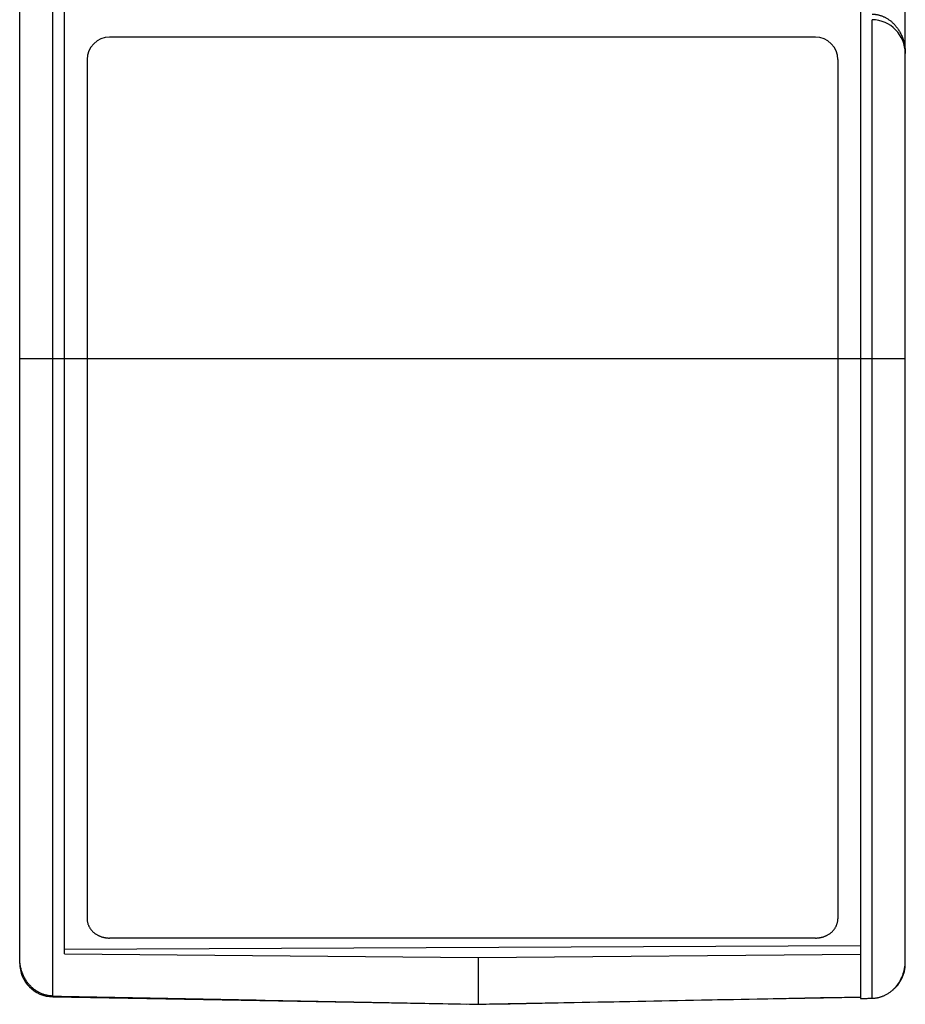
# Model space of a CAD drawing. Header units: inches. Extents: x 0 to 22, y 0 to 17.
# Tile 5 of 59: x 4.373 to 5.161, y 7.348 to 8.224. Entities that reach past the tile are written whole.
import ezdxf

# ---------------------------------------------------------------- set-up
doc = ezdxf.new("R2010")
doc.units = ezdxf.units.IN
doc.header["$LTSCALE"] = 1.21
doc.header["$MEASUREMENT"] = 0
doc.layers.get('0').update_dxf_attribs({"linetype": 'CONTINUOUS'})

msp = doc.modelspace()

# ---------------------------------------------------------------- linework, layer by layer
at = {"color": 7, "linetype": 'CONTINUOUS'}
for p, q in [((4.37318, 7.38435), (4.37318, 13.32815)), ((5.16118, 7.38386), (5.16118, 13.32864)), ((4.40266, 7.35436), (4.40266, 8.26893)), ((4.41318, 7.39279), (4.41318, 8.25332)), ((5.12118, 8.24111), (5.12118, 7.35296)), ((5.13144, 8.22427), (5.13144, 7.35314)), ((5.08118, 8.20875), (4.45318, 8.20875)), ((4.43318, 8.18875), (4.43318, 7.4239)), ((5.10118, 8.18875), (5.10118, 7.4239)), ((4.37318, 7.92275), (5.16118, 7.92275)), ((5.08118, 7.40675), (4.45318, 7.40675)), ((4.41318, 7.39674), (5.12118, 7.40003)), ((4.41318, 7.39279), (4.78118, 7.38936)), ((4.78118, 7.38936), (5.12118, 7.39253)), ((4.78118, 7.38936), (4.78118, 7.34775)), ((4.40266, 7.35436), (4.77118, 7.34792)), ((5.12118, 7.35368), (4.79118, 7.34792))]:
    msp.add_line(p, q, dxfattribs=at)
for centre, radius, start, end in [((5.13118, 8.19427), 0.03, 0, 89), ((4.45318, 8.18875), 0.02, 90, 180), ((5.08118, 8.18875), 0.02, 0, 90), ((4.40318, 7.38435), 0.03, 180, 269), ((5.13118, 7.38386), 0.03, 307.5095, 360)]:
    msp.add_arc(centre, radius, start, end, dxfattribs=at)
for points, knots in [([(5.13171, 8.22926), (5.13204, 8.22926), (5.13272, 8.22922), (5.13374, 8.22914), (5.13476, 8.22902), (5.13579, 8.22885), (5.13681, 8.22865), (5.13783, 8.2284), (5.13886, 8.22811), (5.13988, 8.22778), (5.1409, 8.22739), (5.14193, 8.22696), (5.14296, 8.22647), (5.14401, 8.22592), (5.14505, 8.22531), (5.1461, 8.22464), (5.14715, 8.22391), (5.14819, 8.22311), (5.14922, 8.22225), (5.15024, 8.22131), (5.15125, 8.22031), (5.15224, 8.21922), (5.15321, 8.21805), (5.15416, 8.2168), (5.15507, 8.21547), (5.15594, 8.21406), (5.15677, 8.21256), (5.15755, 8.21099), (5.15827, 8.20935), (5.15892, 8.20764), (5.15951, 8.20586), (5.16001, 8.20402), (5.16043, 8.20213), (5.16076, 8.20021), (5.161, 8.19824), (5.16115, 8.19626), (5.16118, 8.19493), (5.16118, 8.19427)], [0, 0, 0, 0, 0.020016, 0.040202, 0.060553, 0.081062, 0.101718, 0.122512, 0.143463, 0.164662, 0.186218, 0.208241, 0.230844, 0.254105, 0.278026, 0.302604, 0.327846, 0.353754, 0.380343, 0.40767, 0.435813, 0.464846, 0.494828, 0.525772, 0.557673, 0.590529, 0.624304, 0.658947, 0.694404, 0.730631, 0.767591, 0.80524, 0.843482, 0.8822, 0.921274, 0.960582, 1, 1, 1, 1]), ([(4.43318, 7.4239), (4.43318, 7.42361), (4.4332, 7.42302), (4.43328, 7.42215), (4.4334, 7.42129), (4.43358, 7.42043), (4.43381, 7.41958), (4.43409, 7.41874), (4.43442, 7.41791), (4.4348, 7.41711), (4.43522, 7.41631), (4.43569, 7.41554), (4.4362, 7.4148), (4.43676, 7.41407), (4.43736, 7.41337), (4.438, 7.4127), (4.43868, 7.41205), (4.4394, 7.41144), (4.44015, 7.41086), (4.44094, 7.41031), (4.44175, 7.4098), (4.4426, 7.40932), (4.44347, 7.40889), (4.44437, 7.40849), (4.44529, 7.40812), (4.44624, 7.4078), (4.44719, 7.40752), (4.44817, 7.40729), (4.44916, 7.40709), (4.45015, 7.40694), (4.45116, 7.40683), (4.45217, 7.40676), (4.45284, 7.40675), (4.45318, 7.40675)], [0, 0, 0, 0, 0.0299, 0.059817, 0.08975, 0.11976, 0.14985, 0.180044, 0.210388, 0.240869, 0.271538, 0.302403, 0.33346, 0.364758, 0.396275, 0.428036, 0.460051, 0.492294, 0.524804, 0.557549, 0.590528, 0.623753, 0.657177, 0.690827, 0.724667, 0.75867, 0.792851, 0.827152, 0.861578, 0.896107, 0.930687, 0.965338, 1, 1, 1, 1]), ([(5.08118, 7.40675), (5.08152, 7.40675), (5.0822, 7.40676), (5.08321, 7.40683), (5.08421, 7.40694), (5.08521, 7.40709), (5.0862, 7.40729), (5.08717, 7.40752), (5.08813, 7.4078), (5.08907, 7.40812), (5.08999, 7.40849), (5.09089, 7.40889), (5.09176, 7.40932), (5.09261, 7.4098), (5.09343, 7.41031), (5.09421, 7.41086), (5.09497, 7.41144), (5.09568, 7.41205), (5.09636, 7.4127), (5.097, 7.41337), (5.0976, 7.41407), (5.09816, 7.4148), (5.09868, 7.41554), (5.09915, 7.41631), (5.09957, 7.41711), (5.09994, 7.41791), (5.10027, 7.41874), (5.10055, 7.41958), (5.10078, 7.42043), (5.10096, 7.42129), (5.10109, 7.42215), (5.10117, 7.42302), (5.10118, 7.42361), (5.10118, 7.4239)], [0, 0, 0, 0, 0.034662, 0.069313, 0.103893, 0.138422, 0.172848, 0.207149, 0.24133, 0.275333, 0.309173, 0.342823, 0.376247, 0.409472, 0.442451, 0.475196, 0.507706, 0.539949, 0.571964, 0.603725, 0.635242, 0.66654, 0.697597, 0.728462, 0.759131, 0.789612, 0.819956, 0.85015, 0.88024, 0.91025, 0.940183, 0.9701, 1, 1, 1, 1]), ([(4.40266, 7.35511), (4.40225, 7.35512), (4.40144, 7.35515), (4.40021, 7.35526), (4.39899, 7.35542), (4.39778, 7.35564), (4.39657, 7.35592), (4.39536, 7.35625), (4.39416, 7.35664), (4.39297, 7.35709), (4.39179, 7.3576), (4.39062, 7.35816), (4.38947, 7.35879), (4.38833, 7.35947), (4.38721, 7.36022), (4.38611, 7.36103), (4.38503, 7.3619), (4.38398, 7.36283), (4.38295, 7.36382), (4.38196, 7.36488), (4.381, 7.36599), (4.38008, 7.36717), (4.37921, 7.3684), (4.37837, 7.36969), (4.37759, 7.37104), (4.37686, 7.37243), (4.37619, 7.37388), (4.37558, 7.37537), (4.37503, 7.37691), (4.37454, 7.37848), (4.37413, 7.38009), (4.37379, 7.38173), (4.37352, 7.38339), (4.37333, 7.38506), (4.37321, 7.38675), (4.37318, 7.38788), (4.37318, 7.38845)], [0, 0, 0, 0, 0.024837, 0.049744, 0.074721, 0.09978, 0.124999, 0.150395, 0.175967, 0.201763, 0.227836, 0.254182, 0.280818, 0.307809, 0.335154, 0.362857, 0.390974, 0.419505, 0.448447, 0.477842, 0.507672, 0.537934, 0.568665, 0.599836, 0.631413, 0.663389, 0.695796, 0.728584, 0.761693, 0.795121, 0.828849, 0.862802, 0.896914, 0.931184, 0.965567, 1, 1, 1, 1]), ([(5.13144, 7.35314), (5.13181, 7.35314), (5.13249, 7.35316), (5.13349, 7.35323), (5.13444, 7.35333), (5.13539, 7.35346), (5.13633, 7.35363), (5.13725, 7.35382), (5.13818, 7.35405), (5.1391, 7.35432), (5.14003, 7.35462), (5.14101, 7.35498), (5.14205, 7.3554), (5.14314, 7.3559), (5.14428, 7.35649), (5.14543, 7.35714), (5.14656, 7.35785), (5.14765, 7.35862), (5.14872, 7.35944), (5.14976, 7.36031), (5.15077, 7.36125), (5.15176, 7.36224), (5.15272, 7.3633), (5.15365, 7.36441), (5.15454, 7.36558), (5.15538, 7.36681), (5.15619, 7.36809), (5.15694, 7.36942), (5.15764, 7.3708), (5.15829, 7.37223), (5.15888, 7.37371), (5.15941, 7.37522), (5.15987, 7.37677), (5.16027, 7.37835), (5.1606, 7.37996), (5.16086, 7.38159), (5.16105, 7.38324), (5.16116, 7.3849), (5.16118, 7.38601), (5.16118, 7.38657)], [0, 0, 0, 0, 0.022005, 0.041334, 0.060633, 0.079916, 0.099081, 0.118202, 0.137339, 0.156508, 0.176139, 0.196881, 0.219372, 0.24388, 0.26987, 0.296697, 0.323724, 0.350678, 0.377722, 0.405031, 0.432784, 0.46109, 0.489888, 0.519102, 0.548721, 0.578764, 0.60921, 0.640067, 0.671351, 0.703013, 0.735018, 0.767371, 0.800021, 0.832924, 0.866073, 0.899397, 0.932846, 0.9664, 1, 1, 1, 1]), ([(4.40266, 7.35511), (4.44458, 7.3543), (4.52857, 7.35266), (4.65474, 7.35021), (4.73899, 7.34857), (4.78118, 7.34775)], [0, 0, 0, 0, 0.332274, 0.665608, 1, 1, 1, 1]), ([(4.78118, 7.34775), (4.81907, 7.34849), (4.89473, 7.34996), (5.00806, 7.35216), (5.08351, 7.35363), (5.12118, 7.35436)], [0, 0, 0, 0, 0.334284, 0.667618, 1, 1, 1, 1]), ([(5.12118, 7.35296), (5.1216, 7.35296), (5.12242, 7.35298), (5.12364, 7.353), (5.12487, 7.35302), (5.12611, 7.35304), (5.12738, 7.35307), (5.12871, 7.35309), (5.13007, 7.35311), (5.13099, 7.35313), (5.13144, 7.35314)], [0, 0, 0, 0, 0.120642, 0.239743, 0.358695, 0.478893, 0.602155, 0.730976, 0.867192, 1, 1, 1, 1])]:
    msp.add_open_spline(points, degree=3, knots=knots, dxfattribs=at)

doc.saveas('drawing.dxf')
